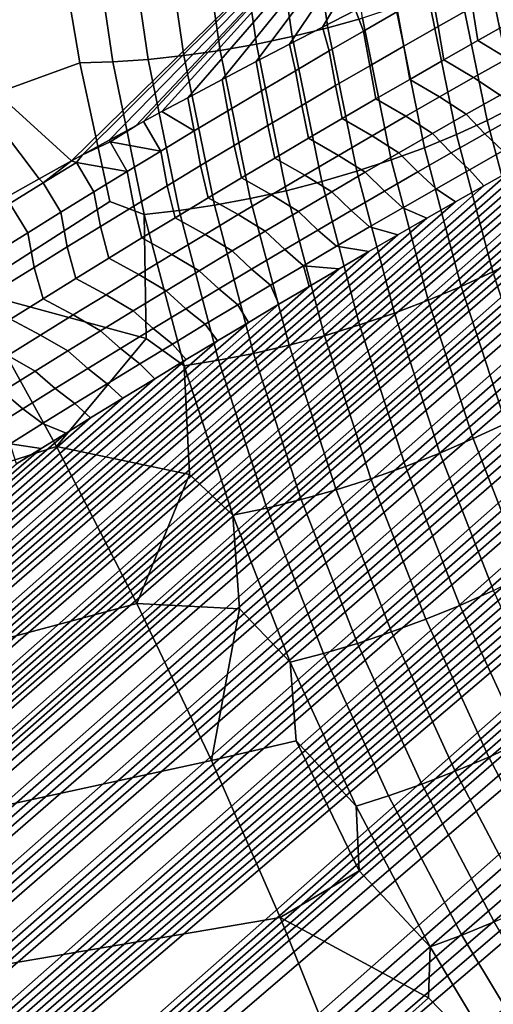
# Model space of a CAD drawing. Header units: metres. Extents: x -82 to 82, y -314 to 27.
# Tile 136 of 256: x -53.02 to -50.75, y -43.31 to -38.61. Entities that reach past the tile are written whole.
import ezdxf

# ---------------------------------------------------------------- set-up
doc = ezdxf.new("R2010")
doc.units = ezdxf.units.M
doc.layers.add('solid_K_24_41_04_000C07', color=7, linetype='CONTINUOUS')

msp = doc.modelspace()

# ---------------------------------------------------------------- linework, layer by layer
at = {"layer": 'solid_K_24_41_04_000C07'}
for points in [[(-53.470837, -38.64418, 35.309921), (-54.159534, -37.983532, 35.162937), (-52.111477, -36.087318, 34.096085), (-51.452183, -36.720448, 34.236156)], [(-64.36631, -55.363579, 53.034359), (-64.865387, -55.08408, 52.635303), (-43.058422, -36.500889, 34.234459), (-42.937847, -36.50034, 34.249126)], [(-64.865387, -55.08408, 52.635303), (-43.184731, -36.504524, 34.221691), (-43.058422, -36.500889, 34.234459)], [(-64.865387, -55.08408, 52.635303), (-43.31686, -36.511448, 34.210991), (-43.184731, -36.504524, 34.221691)], [(-64.865387, -55.08408, 52.635303), (-43.455341, -36.522232, 34.202881), (-43.31686, -36.511448, 34.210991)], [(-64.865387, -55.08408, 52.635303), (-43.600025, -36.536724, 34.197144), (-43.455341, -36.522232, 34.202881)], [(-64.36631, -55.363579, 53.034359), (-42.937847, -36.50034, 34.249126), (-42.823036, -36.502941, 34.26582)], [(-64.36631, -55.363579, 53.034359), (-42.823036, -36.502941, 34.26582), (-42.713177, -36.508175, 34.284115)], [(-64.36631, -55.363579, 53.034359), (-42.713177, -36.508175, 34.284115), (-42.608383, -36.51601, 34.304005)], [(-64.36631, -55.363579, 53.034359), (-42.608383, -36.51601, 34.304005), (-42.508423, -36.526382, 34.3255)], [(-64.36631, -55.363579, 53.034359), (-42.508423, -36.526382, 34.3255), (-42.412388, -36.538937, 34.348328)], [(-64.865387, -55.08408, 52.635303), (-43.751106, -36.555244, 34.194065), (-43.600025, -36.536724, 34.197144)], [(-64.865387, -55.08408, 52.635303), (-43.908897, -36.578259, 34.19408), (-43.751106, -36.555244, 34.194065)], [(-64.36631, -55.363579, 53.034359), (-42.412388, -36.538937, 34.348328), (-42.320496, -36.553722, 34.372566)], [(-63.850903, -55.649136, 53.401672), (-64.36631, -55.363579, 53.034359), (-42.320496, -36.553722, 34.372566), (-42.23243, -36.570625, 34.398144)], [(-63.850903, -55.649136, 53.401672), (-42.23243, -36.570625, 34.398144), (-42.147594, -36.589405, 34.424889)], [(-64.865387, -55.08408, 52.635303), (-65.347649, -54.81081, 52.20446), (-44.073208, -36.60556, 34.196926), (-43.908897, -36.578259, 34.19408)], [(-65.347649, -54.81081, 52.20446), (-44.244404, -36.637623, 34.203037), (-44.073208, -36.60556, 34.196926)], [(-63.850903, -55.649136, 53.401672), (-42.147594, -36.589405, 34.424889), (-42.066269, -36.610111, 34.45285)], [(-63.850903, -55.649136, 53.401672), (-42.066269, -36.610111, 34.45285), (-41.987991, -36.632698, 34.482044)], [(-65.347649, -54.81081, 52.20446), (-44.42276, -36.674816, 34.212749), (-44.244404, -36.637623, 34.203037)], [(-63.850903, -55.649136, 53.401672), (-41.987991, -36.632698, 34.482044), (-41.912323, -36.657112, 34.512451)], [(-63.850903, -55.649136, 53.401672), (-41.912323, -36.657112, 34.512451), (-41.839504, -36.683357, 34.544083)], [(-65.347649, -54.81081, 52.20446), (-44.514526, -36.695236, 34.218838), (-44.42276, -36.674816, 34.212749)], [(-65.347649, -54.81081, 52.20446), (-44.608089, -36.716961, 34.225826), (-44.514526, -36.695236, 34.218838)], [(-65.347649, -54.81081, 52.20446), (-44.703506, -36.740055, 34.23378), (-44.608089, -36.716961, 34.225826)], [(-63.850903, -55.649136, 53.401672), (-41.839504, -36.683357, 34.544083), (-41.76907, -36.711456, 34.576996)], [(-63.850903, -55.649136, 53.401672), (-41.76907, -36.711456, 34.576996), (-41.700768, -36.741398, 34.61121)], [(-65.347649, -54.81081, 52.20446), (-44.800846, -36.764603, 34.242779), (-44.703506, -36.740055, 34.23378)], [(-63.850903, -55.649136, 53.401672), (-41.700768, -36.741398, 34.61121), (-41.634743, -36.773178, 34.646713)], [(-52.768597, -39.281502, 35.491051), (-53.470837, -38.64418, 35.309921), (-51.452183, -36.720448, 34.236156), (-50.780701, -37.332279, 34.409115)], [(-65.347649, -54.81081, 52.20446), (-65.812561, -54.54393, 51.741692), (-45.001167, -36.817936, 34.263771), (-44.900108, -36.7906, 34.252819)], [(-65.347649, -54.81081, 52.20446), (-44.900108, -36.7906, 34.252819), (-44.800846, -36.764603, 34.242779)], [(-63.850903, -55.649136, 53.401672), (-41.634743, -36.773178, 34.646713), (-41.570648, -36.806908, 34.683636), (-63.319561, -55.94059, 53.737213)], [(-63.319561, -55.94059, 53.737213), (-41.570648, -36.806908, 34.683636), (-41.508434, -36.842541, 34.721939)], [(-65.812561, -54.54393, 51.741692), (-45.104095, -36.846676, 34.2757), (-45.001167, -36.817936, 34.263771)], [(-65.812561, -54.54393, 51.741692), (-45.208965, -36.876904, 34.288685), (-45.104095, -36.846676, 34.2757)], [(-63.319561, -55.94059, 53.737213), (-41.508434, -36.842541, 34.721939), (-41.448116, -36.880142, 34.761681)], [(-65.812561, -54.54393, 51.741692), (-45.315853, -36.908703, 34.302807), (-45.208965, -36.876904, 34.288685)], [(-63.319561, -55.94059, 53.737213), (-41.448116, -36.880142, 34.761681), (-41.389454, -36.91996, 34.80312)], [(-65.812561, -54.54393, 51.741692), (-45.424835, -36.942162, 34.31815), (-45.315853, -36.908703, 34.302807)], [(-65.812561, -54.54393, 51.741692), (-45.535809, -36.977184, 34.33461), (-45.424835, -36.942162, 34.31815)], [(-63.319561, -55.94059, 53.737213), (-41.389454, -36.91996, 34.80312), (-41.332493, -36.961903, 34.846161)], [(-65.812561, -54.54393, 51.741692), (-45.648735, -37.013725, 34.352139), (-45.535809, -36.977184, 34.33461)], [(-63.319561, -55.94059, 53.737213), (-41.332493, -36.961903, 34.846161), (-41.277157, -37.006134, 34.890953)], [(-65.812561, -54.54393, 51.741692), (-45.763691, -37.051876, 34.370815), (-45.648735, -37.013725, 34.352139)], [(-63.319561, -55.94059, 53.737213), (-41.277157, -37.006134, 34.890953), (-41.223255, -37.052963, 34.937794)], [(-65.812561, -54.54393, 51.741692), (-45.880764, -37.091724, 34.390724), (-45.763691, -37.051876, 34.370815)], [(-65.812561, -54.54393, 51.741692), (-46.000042, -37.13335, 34.411953), (-45.880764, -37.091724, 34.390724)], [(-63.319561, -55.94059, 53.737213), (-41.223255, -37.052963, 34.937794), (-41.170799, -37.102238, 34.986523)], [(-65.812561, -54.54393, 51.741692), (-46.121567, -37.176819, 34.434547), (-46.000042, -37.13335, 34.411953)], [(-63.319561, -55.94059, 53.737213), (-41.170799, -37.102238, 34.986523), (-41.119835, -37.154259, 35.037411)], [(-65.812561, -54.54393, 51.741692), (-66.038322, -54.41288, 51.498199), (-46.245182, -37.221962, 34.45834), (-46.121567, -37.176819, 34.434547)], [(-63.319561, -55.94059, 53.737213), (-41.119835, -37.154259, 35.037411), (-41.070362, -37.209324, 35.090733), (-62.77256, -56.237839, 54.040928)], [(-66.038322, -54.41288, 51.498199), (-46.370922, -37.268833, 34.483376), (-46.245182, -37.221962, 34.45834)], [(-62.77256, -56.237839, 54.040928), (-41.070362, -37.209324, 35.090733), (-41.022366, -37.267239, 35.146275)], [(-66.038322, -54.41288, 51.498199), (-46.498886, -37.317532, 34.509747), (-46.370922, -37.268833, 34.483376)], [(-62.77256, -56.237839, 54.040928), (-41.022366, -37.267239, 35.146275), (-40.975937, -37.328541, 35.204533)], [(-66.038322, -54.41288, 51.498199), (-46.629166, -37.368149, 34.537548), (-46.498886, -37.317532, 34.509747)], [(-62.77256, -56.237839, 54.040928), (-40.975937, -37.328541, 35.204533), (-40.931087, -37.393543, 35.265785)], [(-66.038322, -54.41288, 51.498199), (-46.761852, -37.420792, 34.566875), (-46.629166, -37.368149, 34.537548)], [(-52.71616, -39.252617, 35.471699), (-52.768597, -39.281502, 35.491051), (-50.780701, -37.332279, 34.409115)], [(-52.588303, -39.182568, 35.424873), (-52.71616, -39.252617, 35.471699), (-50.780701, -37.332279, 34.409115)], [(-52.461639, -39.113712, 35.37899), (-52.588303, -39.182568, 35.424873), (-50.780701, -37.332279, 34.409115)], [(-52.423782, -39.093231, 35.365376), (-52.461639, -39.113712, 35.37899), (-50.780701, -37.332279, 34.409115)], [(-52.336151, -39.046005, 35.334026), (-52.423782, -39.093231, 35.365376), (-50.780701, -37.332279, 34.409115)], [(-52.211811, -38.979412, 35.289955), (-52.336151, -39.046005, 35.334026), (-50.780701, -37.332279, 34.409115)], [(-52.04776, -38.892284, 35.232536), (-52.211811, -38.979412, 35.289955), (-50.780701, -37.332279, 34.409115)], [(-51.885643, -38.806976, 35.176594), (-52.04776, -38.892284, 35.232536), (-50.780701, -37.332279, 34.409115)], [(-51.725403, -38.723396, 35.122066), (-51.885643, -38.806976, 35.176594), (-50.780701, -37.332279, 34.409115)], [(-51.566975, -38.641453, 35.068893), (-51.725403, -38.723396, 35.122066), (-50.780701, -37.332279, 34.409115)], [(-51.410305, -38.561058, 35.017017), (-51.566975, -38.641453, 35.068893), (-50.780701, -37.332279, 34.409115)], [(-66.038322, -54.41288, 51.498199), (-66.259483, -54.283539, 51.246712), (-46.896923, -37.475426, 34.597702), (-46.761852, -37.420792, 34.566875)], [(-62.77256, -56.237839, 54.040928), (-40.931087, -37.393543, 35.265785), (-40.887806, -37.462078, 35.329826)], [(-62.77256, -56.237839, 54.040928), (-40.887806, -37.462078, 35.329826), (-40.846336, -37.534813, 35.397263)], [(-66.259483, -54.283539, 51.246712), (-47.034225, -37.531918, 34.629875), (-46.896923, -37.475426, 34.597702)], [(-66.259483, -54.283539, 51.246712), (-47.173859, -37.590374, 34.663494), (-47.034225, -37.531918, 34.629875)], [(-62.77256, -56.237839, 54.040928), (-40.846336, -37.534813, 35.397263), (-40.806675, -37.611919, 35.46822)], [(-66.259483, -54.283539, 51.246712), (-47.315933, -37.650898, 34.698666), (-47.173859, -37.590374, 34.663494)], [(-66.259483, -54.283539, 51.246712), (-47.460548, -37.7136, 34.7355), (-47.315933, -37.650898, 34.698666)], [(-62.77256, -56.237839, 54.040928), (-40.806675, -37.611919, 35.46822), (-40.768871, -37.693352, 35.54261), (-62.210064, -56.54076, 54.312634)], [(-62.210064, -56.54076, 54.312634), (-40.768871, -37.693352, 35.54261), (-40.733437, -37.779755, 35.62101)], [(-66.259483, -54.283539, 51.246712), (-66.47596, -54.15583, 50.987057), (-47.607807, -37.77858, 34.774097), (-47.460548, -37.7136, 34.7355)], [(-66.47596, -54.15583, 50.987057), (-47.757542, -37.845684, 34.814281), (-47.607807, -37.77858, 34.774097)], [(-62.210064, -56.54076, 54.312634), (-40.733437, -37.779755, 35.62101), (-40.700272, -37.871086, 35.703331)], [(-66.47596, -54.15583, 50.987057), (-47.909721, -37.914883, 34.85603), (-47.757542, -37.845684, 34.814281)], [(-62.210064, -56.54076, 54.312634), (-40.700272, -37.871086, 35.703331), (-40.669575, -37.967503, 35.789684)], [(-66.47596, -54.15583, 50.987057), (-48.064472, -37.986309, 34.899464), (-47.909721, -37.914883, 34.85603)], [(-51.643261, -37.95414, 84.347549), (-51.542618, -38.645538, 84.056465), (-51.376892, -38.598537, 84.020164), (-51.476635, -37.914246, 84.307114)], [(-66.47596, -54.15583, 50.987057), (-48.221909, -38.060081, 34.944702), (-48.064472, -37.986309, 34.899464)], [(-62.210064, -56.54076, 54.312634), (-40.669575, -37.967503, 35.789684), (-40.641949, -38.069569, 35.880566)], [(-51.81385, -37.988617, 84.374016), (-51.712185, -38.687283, 84.078697), (-51.542618, -38.645538, 84.056465), (-51.643261, -37.95414, 84.347549)], [(-52.161625, -38.040295, 84.384346), (-52.057583, -38.75378, 84.080399), (-51.884285, -38.723457, 84.0867), (-51.987087, -38.01741, 84.386314)], [(-51.987087, -38.01741, 84.386314), (-51.884285, -38.723457, 84.0867), (-51.712185, -38.687283, 84.078697), (-51.81385, -37.988617, 84.374016)], [(-66.47596, -54.15583, 50.987057), (-66.687653, -54.029823, 50.719254), (-48.382153, -38.136318, 34.991875), (-48.221909, -38.060081, 34.944702)], [(-62.210064, -56.54076, 54.312634), (-40.641949, -38.069569, 35.880566), (-40.617172, -38.177151, 35.975792)], [(-52.571243, -38.807518, 83.976761), (-52.679531, -38.071987, 84.293541), (-52.814041, -38.315418, 84.129578), (-52.728531, -38.812443, 83.917999)], [(-52.679531, -38.071987, 84.293541), (-52.571243, -38.807518, 83.976761), (-52.402397, -38.795975, 84.025215), (-52.509193, -38.067692, 84.337776)], [(-52.509193, -38.067692, 84.337776), (-52.402397, -38.795975, 84.025215), (-52.230732, -38.778015, 84.059853), (-52.336109, -38.057098, 84.368126)], [(-52.336109, -38.057098, 84.368126), (-52.230732, -38.778015, 84.059853), (-52.057583, -38.75378, 84.080399), (-52.161625, -38.040295, 84.384346)], [(-66.687653, -54.029823, 50.719254), (-48.545246, -38.215076, 35.041019), (-48.382153, -38.136318, 34.991875)], [(-52.814041, -38.315418, 84.129578), (-52.839497, -38.142841, 84.203125), (-54.152004, -38.427689, 83.498184), (-53.689873, -39.161484, 83.330154)], [(-66.687653, -54.029823, 50.719254), (-48.710957, -38.296124, 35.0919), (-48.545246, -38.215076, 35.041019)], [(-62.210064, -56.54076, 54.312634), (-40.617172, -38.177151, 35.975792), (-40.595619, -38.290497, 36.075558)], [(-66.687653, -54.029823, 50.719254), (-48.822926, -38.351471, 35.126823), (-48.710957, -38.296124, 35.0919)], [(-62.210064, -56.54076, 54.312634), (-40.595619, -38.290497, 36.075558), (-40.577824, -38.409977, 36.180199), (-61.632252, -56.849178, 54.552002)], [(-52.728531, -38.812443, 83.917999), (-52.814041, -38.315418, 84.129578), (-53.689873, -39.161484, 83.330154)], [(-50.777466, -38.365891, 83.741554), (-50.64333, -39.018356, 83.471283), (-50.515831, -38.945709, 83.374039), (-50.649288, -38.29882, 83.641243)], [(-66.687653, -54.029823, 50.719254), (-48.936138, -38.407917, 35.162601), (-48.822926, -38.351471, 35.126823)], [(-66.687653, -54.029823, 50.719254), (-49.050632, -38.465508, 35.199276), (-48.936138, -38.407917, 35.162601)], [(-61.632252, -56.849178, 54.552002), (-40.577824, -38.409977, 36.180199), (-40.563499, -38.535446, 36.289497)], [(-51.014503, -38.638969, 35.036839), (-51.044224, -38.473145, 34.945671), (-50.879375, -38.379822, 34.888103), (-50.849888, -38.545704, 34.978497)], [(-50.915417, -38.429882, 83.830238), (-50.780445, -39.088345, 83.556679), (-50.64333, -39.018356, 83.471283), (-50.777466, -38.365891, 83.741554)], [(-51.062073, -38.490292, 83.906616), (-50.926117, -39.155132, 83.629547), (-50.780445, -39.088345, 83.556679), (-50.915417, -38.429882, 83.830238)], [(-50.824623, -38.706173, 35.083908), (-50.849888, -38.545704, 34.978497), (-50.684662, -38.452927, 34.920834), (-50.660934, -38.614204, 35.025928)], [(-66.687653, -54.029823, 50.719254), (-66.89444, -53.90556, 50.44331), (-49.166443, -38.524281, 35.236889), (-49.050632, -38.465508, 35.199276)], [(-51.372082, -38.661156, 35.062786), (-51.410305, -38.561058, 35.017017), (-51.255402, -38.482246, 34.966442), (-51.208454, -38.566929, 35.003906)], [(-51.216297, -38.546658, 83.970085), (-51.079212, -39.218204, 83.689339), (-50.926117, -39.155132, 83.629547), (-51.062073, -38.490292, 83.906616)], [(-51.178524, -38.732704, 35.095837), (-51.208454, -38.566929, 35.003906), (-51.044224, -38.473145, 34.945671), (-51.014503, -38.638969, 35.036839)], [(-66.89444, -53.90556, 50.44331), (-49.283619, -38.584282, 35.275478), (-49.166443, -38.524281, 35.236889)], [(-61.632252, -56.849178, 54.552002), (-40.563499, -38.535446, 36.289497), (-40.553215, -38.667236, 36.403755)], [(-51.376892, -38.598537, 84.020164), (-51.238544, -39.277069, 83.73558), (-51.079212, -39.218204, 83.689339), (-51.216297, -38.546658, 83.970085)], [(-50.987736, -38.79863, 35.142551), (-51.014503, -38.638969, 35.036839), (-50.849888, -38.545704, 34.978497), (-50.824623, -38.706173, 35.083908)], [(-66.89444, -53.90556, 50.44331), (-49.402195, -38.645546, 35.315094), (-49.283619, -38.584282, 35.275478)], [(-51.535126, -38.755814, 35.122292), (-51.566975, -38.641453, 35.068893), (-51.410305, -38.561058, 35.017017), (-51.372082, -38.661156, 35.062786)], [(-51.542618, -38.645538, 84.056465), (-51.402885, -39.331272, 83.767921), (-51.238544, -39.277069, 83.73558), (-51.376892, -38.598537, 84.020164)], [(-51.341965, -38.826889, 35.155479), (-51.372082, -38.661156, 35.062786), (-51.208454, -38.566929, 35.003906), (-51.178524, -38.732704, 35.095837)], [(-66.89444, -53.90556, 50.44331), (-49.522114, -38.708023, 35.355671), (-49.402195, -38.645546, 35.315094)], [(-52.923763, -39.367367, 35.548763), (-53.470837, -38.64418, 35.309921), (-52.768597, -39.281502, 35.491051)], [(-52.923763, -39.367367, 35.548763), (-53.080441, -39.454613, 35.607677), (-53.470837, -38.64418, 35.309921)], [(-51.697601, -38.850883, 35.182415), (-51.725403, -38.723396, 35.122066), (-51.566975, -38.641453, 35.068893), (-51.535126, -38.755814, 35.122292)], [(-51.712185, -38.687283, 84.078697), (-51.570953, -39.380394, 83.786102), (-51.402885, -39.331272, 83.767921), (-51.542618, -38.645538, 84.056465)], [(-51.150284, -38.891552, 35.201839), (-51.178524, -38.732704, 35.095837), (-51.014503, -38.638969, 35.036839), (-50.987736, -38.79863, 35.142551)], [(-50.824623, -38.706173, 35.083908), (-50.660934, -38.614204, 35.025928), (-50.518639, -38.700268, 35.101685), (-50.682125, -38.791527, 35.159779)], [(-61.632252, -56.849178, 54.552002), (-40.553215, -38.667236, 36.403755), (-40.547409, -38.805611, 36.523201)], [(-51.884285, -38.723457, 84.0867), (-51.741451, -39.424049, 83.789993), (-51.570953, -39.380394, 83.786102), (-51.712185, -38.687283, 84.078697)], [(-51.504841, -38.921513, 35.215744), (-51.535126, -38.755814, 35.122292), (-51.372082, -38.661156, 35.062786), (-51.341965, -38.826889, 35.155479)], [(-66.89444, -53.90556, 50.44331), (-49.64328, -38.77161, 35.397102), (-49.522114, -38.708023, 35.355671)], [(-52.057583, -38.75378, 84.080399), (-51.913059, -39.461906, 83.779556), (-51.741451, -39.424049, 83.789993), (-51.884285, -38.723457, 84.0867)], [(-51.859516, -38.946354, 35.243141), (-51.885643, -38.806976, 35.176594), (-51.725403, -38.723396, 35.122066), (-51.697601, -38.850883, 35.182415)], [(-51.312283, -38.984928, 35.261753), (-51.341965, -38.826889, 35.155479), (-51.178524, -38.732704, 35.095837), (-51.150284, -38.891552, 35.201839)], [(-50.987736, -38.79863, 35.142551), (-50.824623, -38.706173, 35.083908), (-50.682125, -38.791527, 35.159779), (-50.845047, -38.883289, 35.21854)], [(-66.89444, -53.90556, 50.44331), (-49.765736, -38.836353, 35.439434), (-49.64328, -38.77161, 35.397102)], [(-52.402397, -38.795975, 84.025215), (-52.254276, -39.519093, 83.716133), (-52.084442, -39.493668, 83.754868), (-52.230732, -38.778015, 84.059853)], [(-52.230732, -38.778015, 84.059853), (-52.084442, -39.493668, 83.754868), (-51.913059, -39.461906, 83.779556), (-52.057583, -38.75378, 84.080399)], [(-51.667164, -39.016552, 35.276623), (-51.697601, -38.850883, 35.182415), (-51.535126, -38.755814, 35.122292), (-51.504841, -38.921513, 35.215744)], [(-61.632252, -56.849178, 54.552002), (-40.547409, -38.805611, 36.523201), (-40.546059, -38.87719, 36.584778)], [(-52.585831, -39.474945, 83.636604), (-52.728531, -38.812443, 83.917999), (-53.689873, -39.161484, 83.330154), (-53.252499, -39.902039, 83.128822)], [(-52.421246, -39.537979, 83.663643), (-52.571243, -38.807518, 83.976761), (-52.728531, -38.812443, 83.917999), (-52.585831, -39.474945, 83.636604)], [(-52.571243, -38.807518, 83.976761), (-52.421246, -39.537979, 83.663643), (-52.254276, -39.519093, 83.716133), (-52.402397, -38.795975, 84.025215)], [(-52.020882, -39.042213, 35.304459), (-52.04776, -38.892284, 35.232536), (-51.885643, -38.806976, 35.176594), (-51.859516, -38.946354, 35.243141)], [(-51.47374, -39.078735, 35.322281), (-51.504841, -38.921513, 35.215744), (-51.341965, -38.826889, 35.155479), (-51.312283, -38.984928, 35.261753)], [(-51.150284, -38.891552, 35.201839), (-50.987736, -38.79863, 35.142551), (-50.845047, -38.883289, 35.21854), (-51.007423, -38.97554, 35.277954)], [(-50.555164, -38.875866, 35.252506), (-50.717751, -38.966869, 35.311375), (-50.845047, -38.883289, 35.21854), (-50.682125, -38.791527, 35.159779)], [(-66.89444, -53.90556, 50.44331), (-49.889523, -38.902306, 35.482719), (-49.765736, -38.836353, 35.439434)], [(-61.632252, -56.849178, 54.552002), (-40.546059, -38.87719, 36.584778), (-40.545834, -38.950436, 36.647644)], [(-51.828945, -39.112, 35.338104), (-51.859516, -38.946354, 35.243141), (-51.697601, -38.850883, 35.182415), (-51.667164, -39.016552, 35.276623)], [(-66.89444, -53.90556, 50.44331), (-67.096207, -53.78297, 50.159023), (-50.014687, -38.969505, 35.527008), (-49.889523, -38.902306, 35.482719)], [(-52.181713, -39.138454, 35.36636), (-52.211811, -38.979412, 35.289955), (-52.04776, -38.892284, 35.232536), (-52.020882, -39.042213, 35.304459)], [(-51.634674, -39.172966, 35.383411), (-51.667164, -39.016552, 35.276623), (-51.504841, -38.921513, 35.215744), (-51.47374, -39.078735, 35.322281)], [(-51.312283, -38.984928, 35.261753), (-51.150284, -38.891552, 35.201839), (-51.007423, -38.97554, 35.277954), (-51.169262, -39.06826, 35.338001)], [(-50.717751, -38.966869, 35.311375), (-50.879803, -39.05838, 35.370895), (-51.007423, -38.97554, 35.277954), (-50.845047, -38.883289, 35.21854)], [(-67.096207, -53.78297, 50.159023), (-50.141273, -39.03801, 35.572346), (-50.014687, -38.969505, 35.527008)], [(-61.632252, -56.849178, 54.552002), (-40.545834, -38.950436, 36.647644), (-40.546822, -39.025402, 36.711861)], [(-51.990192, -39.207844, 35.400173), (-52.020882, -39.042213, 35.304459), (-51.859516, -38.946354, 35.243141), (-51.828945, -39.112, 35.338104)], [(-50.879803, -39.05838, 35.370895), (-51.041336, -39.150375, 35.431057), (-51.169262, -39.06826, 35.338001), (-51.007423, -38.97554, 35.277954)], [(-50.629379, -39.060661, 35.428185), (-50.79073, -39.151352, 35.487827), (-50.879803, -39.05838, 35.370895), (-50.717751, -38.966869, 35.311375)], [(-52.181713, -39.138454, 35.36636), (-52.336151, -39.046005, 35.334026), (-52.211811, -38.979412, 35.289955)], [(-51.795094, -39.267609, 35.445129), (-51.828945, -39.112, 35.338104), (-51.667164, -39.016552, 35.276623), (-51.634674, -39.172966, 35.383411)], [(-51.47374, -39.078735, 35.322281), (-51.312283, -38.984928, 35.261753), (-51.169262, -39.06826, 35.338001), (-51.330578, -39.16143, 35.398663)], [(-50.780445, -39.088345, 83.556679), (-50.608295, -39.738983, 83.285866), (-50.472492, -39.662945, 83.203606), (-50.64333, -39.018356, 83.471283)], [(-67.096207, -53.78297, 50.159023), (-50.269329, -39.107857, 35.618786), (-50.141273, -39.03801, 35.572346)], [(-61.632252, -56.849178, 54.552002), (-40.546822, -39.025402, 36.711861), (-40.54911, -39.102154, 36.777485)], [(-52.181713, -39.138454, 35.36636), (-52.342018, -39.235054, 35.428833), (-52.423782, -39.093231, 35.365376), (-52.336151, -39.046005, 35.334026)], [(-52.150921, -39.30407, 35.462826), (-52.181713, -39.138454, 35.36636), (-52.020882, -39.042213, 35.304459), (-51.990192, -39.207844, 35.400173)], [(-51.041336, -39.150375, 35.431057), (-51.202366, -39.242836, 35.491833), (-51.330578, -39.16143, 35.398663), (-51.169262, -39.06826, 35.338001)], [(-50.79073, -39.151352, 35.487827), (-50.951588, -39.242538, 35.548107), (-51.041336, -39.150375, 35.431057), (-50.879803, -39.05838, 35.370895)], [(-50.543594, -39.143322, 35.554909), (-50.704277, -39.233173, 35.614639), (-50.79073, -39.151352, 35.487827), (-50.629379, -39.060661, 35.428185)], [(-67.096207, -53.78297, 50.159023), (-50.398891, -39.1791, 35.666374), (-50.269329, -39.107857, 35.618786)], [(-61.632252, -56.849178, 54.552002), (-40.54911, -39.102154, 36.777485), (-40.5527, -39.180695, 36.844513), (-61.039284, -57.162914, 54.75861)], [(-52.584381, -39.19099, 35.428253), (-52.588303, -39.182568, 35.424873), (-52.461639, -39.113712, 35.37899)], [(-52.342018, -39.235054, 35.428833), (-52.584381, -39.19099, 35.428253), (-52.461639, -39.113712, 35.37899), (-52.423782, -39.093231, 35.365376)], [(-51.955002, -39.362644, 35.507431), (-51.990192, -39.207844, 35.400173), (-51.828945, -39.112, 35.338104), (-51.795094, -39.267609, 35.445129)], [(-51.634674, -39.172966, 35.383411), (-51.47374, -39.078735, 35.322281), (-51.330578, -39.16143, 35.398663), (-51.491383, -39.255039, 35.45993)], [(-50.926117, -39.155132, 83.629547), (-50.752495, -39.812202, 83.355415), (-50.608295, -39.738983, 83.285866), (-50.780445, -39.088345, 83.556679)], [(-52.311138, -39.400669, 35.526043), (-52.342018, -39.235054, 35.428833), (-52.181713, -39.138454, 35.36636), (-52.150921, -39.30407, 35.462826)], [(-51.202366, -39.242836, 35.491833), (-51.362896, -39.335751, 35.553219), (-51.491383, -39.255039, 35.45993), (-51.330578, -39.16143, 35.398663)], [(-50.951588, -39.242538, 35.548107), (-51.111954, -39.334206, 35.609001), (-51.202366, -39.242836, 35.491833), (-51.041336, -39.150375, 35.431057)], [(-51.079212, -39.218204, 83.689339), (-50.903969, -39.882038, 83.411705), (-50.752495, -39.812202, 83.355415), (-50.926117, -39.155132, 83.629547)], [(-50.704277, -39.233173, 35.614639), (-50.864479, -39.323532, 35.675003), (-50.951588, -39.242538, 35.548107), (-50.79073, -39.151352, 35.487827)], [(-67.096207, -53.78297, 50.159023), (-50.529984, -39.251759, 35.715134), (-50.398891, -39.1791, 35.666374)], [(-61.039284, -57.162914, 54.75861), (-40.5527, -39.180695, 36.844513), (-40.557449, -39.260918, 36.912834)], [(-52.501804, -39.332012, 35.491863), (-52.744438, -39.288887, 35.491596), (-52.71616, -39.252617, 35.471699), (-52.584381, -39.19099, 35.428253)], [(-52.584381, -39.19099, 35.428253), (-52.71616, -39.252617, 35.471699), (-52.588303, -39.182568, 35.424873)], [(-52.342018, -39.235054, 35.428833), (-52.501804, -39.332012, 35.491863), (-52.584381, -39.19099, 35.428253)], [(-52.114414, -39.458065, 35.570297), (-52.150921, -39.30407, 35.462826), (-51.990192, -39.207844, 35.400173), (-51.955002, -39.362644, 35.507431)], [(-51.795094, -39.267609, 35.445129), (-51.634674, -39.172966, 35.383411), (-51.491383, -39.255039, 35.45993), (-51.65168, -39.349068, 35.52179)], [(-67.096207, -53.78297, 50.159023), (-50.662449, -39.325668, 35.764889), (-50.529984, -39.251759, 35.715134)], [(-52.744438, -39.288887, 35.491596), (-52.768597, -39.281502, 35.491051), (-52.71616, -39.252617, 35.471699)], [(-52.470856, -39.497631, 35.589821), (-52.501804, -39.332012, 35.491863), (-52.342018, -39.235054, 35.428833), (-52.311138, -39.400669, 35.526043)], [(-51.362896, -39.335751, 35.553219), (-51.522934, -39.4291, 35.615196), (-51.65168, -39.349068, 35.52179), (-51.491383, -39.255039, 35.45993)], [(-51.111954, -39.334206, 35.609001), (-51.271843, -39.426331, 35.670498), (-51.362896, -39.335751, 35.553219), (-51.202366, -39.242836, 35.491833)], [(-51.238544, -39.277069, 83.73558), (-51.06155, -39.947945, 83.454308), (-50.903969, -39.882038, 83.411705), (-51.079212, -39.218204, 83.689339)], [(-50.864479, -39.323532, 35.675003), (-51.024216, -39.414379, 35.735981), (-51.111954, -39.334206, 35.609001), (-50.951588, -39.242538, 35.548107)], [(-50.704277, -39.233173, 35.614639), (-50.662449, -39.325668, 35.764889), (-50.796299, -39.400845, 35.815651), (-50.864479, -39.323532, 35.675003)], [(-61.039284, -57.162914, 54.75861), (-40.557449, -39.260918, 36.912834), (-40.563435, -39.342892, 36.982506)], [(-52.903984, -39.387108, 35.555485), (-52.923763, -39.367367, 35.548763), (-52.768597, -39.281502, 35.491051)], [(-52.744438, -39.288887, 35.491596), (-52.903984, -39.387108, 35.555485), (-52.768597, -39.281502, 35.491051)], [(-52.819881, -39.526943, 35.619568), (-52.903984, -39.387108, 35.555485), (-52.744438, -39.288887, 35.491596), (-52.661091, -39.429314, 35.555447)], [(-52.501804, -39.332012, 35.491863), (-52.661091, -39.429314, 35.555447), (-52.744438, -39.288887, 35.491596)], [(-52.273338, -39.55386, 35.633724), (-52.311138, -39.400669, 35.526043), (-52.150921, -39.30407, 35.462826), (-52.114414, -39.458065, 35.570297)], [(-51.955002, -39.362644, 35.507431), (-51.795094, -39.267609, 35.445129), (-51.65168, -39.349068, 35.52179), (-51.811481, -39.443512, 35.584232)], [(-51.402885, -39.331272, 83.767921), (-51.224018, -40.009418, 83.482887), (-51.06155, -39.947945, 83.454308), (-51.238544, -39.277069, 83.73558)], [(-67.096207, -53.78297, 50.159023), (-50.796299, -39.400845, 35.815651), (-50.662449, -39.325668, 35.764889)], [(-61.039284, -57.162914, 54.75861), (-40.563435, -39.342892, 36.982506), (-40.570751, -39.426682, 37.053589)], [(-52.630081, -39.594936, 35.654144), (-52.661091, -39.429314, 35.555447), (-52.501804, -39.332012, 35.491863), (-52.470856, -39.497631, 35.589821)], [(-51.522934, -39.4291, 35.615196), (-51.682495, -39.522877, 35.677761), (-51.811481, -39.443512, 35.584232), (-51.65168, -39.349068, 35.52179)], [(-51.570953, -39.380394, 83.786102), (-51.390106, -40.065975, 83.497231), (-51.224018, -40.009418, 83.482887), (-51.402885, -39.331272, 83.767921)], [(-51.271843, -39.426331, 35.670498), (-51.431263, -39.518909, 35.73259), (-51.522934, -39.4291, 35.615196), (-51.362896, -39.335751, 35.553219)], [(-51.024216, -39.414379, 35.735981), (-51.183495, -39.505699, 35.797562), (-51.271843, -39.426331, 35.670498), (-51.111954, -39.334206, 35.609001)], [(-51.024216, -39.414379, 35.735981), (-50.864479, -39.323532, 35.675003), (-50.796299, -39.400845, 35.815651), (-50.931583, -39.477341, 35.867481)], [(-52.903984, -39.387108, 35.555485), (-53.063038, -39.485645, 35.619907), (-53.080441, -39.454613, 35.607677), (-52.923763, -39.367367, 35.548763)], [(-52.978191, -39.624893, 35.684216), (-53.063038, -39.485645, 35.619907), (-52.903984, -39.387108, 35.555485), (-52.819881, -39.526943, 35.619568)], [(-52.114414, -39.458065, 35.570297), (-51.955002, -39.362644, 35.507431), (-51.811481, -39.443512, 35.584232), (-51.970798, -39.538353, 35.647247)], [(-51.741451, -39.424049, 83.789993), (-51.55854, -40.11718, 83.497215), (-51.390106, -40.065975, 83.497231), (-51.570953, -39.380394, 83.786102)], [(-67.096207, -53.78297, 50.159023), (-67.292847, -53.662201, 49.866535), (-50.931583, -39.477341, 35.867481), (-50.796299, -39.400845, 35.815651)], [(-61.039284, -57.162914, 54.75861), (-40.570751, -39.426682, 37.053589), (-40.579494, -39.51236, 37.126156)], [(-52.788826, -39.692581, 35.719006), (-52.819881, -39.526943, 35.619568), (-52.661091, -39.429314, 35.555447), (-52.630081, -39.594936, 35.654144)], [(-52.431782, -39.650017, 35.697697), (-52.470856, -39.497631, 35.589821), (-52.311138, -39.400669, 35.526043), (-52.273338, -39.55386, 35.633724)], [(-51.682495, -39.522877, 35.677761), (-51.841579, -39.617065, 35.740898), (-51.970798, -39.538353, 35.647247), (-51.811481, -39.443512, 35.584232)], [(-51.913059, -39.461906, 83.779556), (-51.728004, -40.162632, 83.482857), (-51.55854, -40.11718, 83.497215), (-51.741451, -39.424049, 83.789993)], [(-51.431263, -39.518909, 35.73259), (-51.590218, -39.611919, 35.795261), (-51.682495, -39.522877, 35.677761), (-51.522934, -39.4291, 35.615196)], [(-51.183495, -39.505699, 35.797562), (-51.342319, -39.597481, 35.859734), (-51.431263, -39.518909, 35.73259), (-51.271843, -39.426331, 35.670498)], [(-51.183495, -39.505699, 35.797562), (-51.024216, -39.414379, 35.735981), (-50.931583, -39.477341, 35.867481), (-51.068352, -39.55521, 35.920429)], [(-67.292847, -53.662201, 49.866535), (-51.068352, -39.55521, 35.920429), (-50.931583, -39.477341, 35.867481)], [(-52.421246, -39.537979, 83.663643), (-52.585831, -39.474945, 83.636604), (-53.252499, -39.902039, 83.128822), (-52.411125, -40.131088, 83.358757)], [(-53.136024, -39.723152, 35.749386), (-53.221603, -39.584484, 35.684856), (-53.063038, -39.485645, 35.619907), (-52.978191, -39.624893, 35.684216)], [(-52.273338, -39.55386, 35.633724), (-52.114414, -39.458065, 35.570297), (-51.970798, -39.538353, 35.647247), (-52.129639, -39.633583, 35.710827)], [(-52.254276, -39.519093, 83.716133), (-52.064785, -40.23494, 83.411621), (-51.89719, -40.201988, 83.454247), (-52.084442, -39.493668, 83.754868)], [(-52.084442, -39.493668, 83.754868), (-51.89719, -40.201988, 83.454247), (-51.728004, -40.162632, 83.482857), (-51.913059, -39.461906, 83.779556)], [(-61.039284, -57.162914, 54.75861), (-40.579494, -39.51236, 37.126156), (-40.589764, -39.599995, 37.200272)], [(-52.947105, -39.790546, 35.784393), (-52.978191, -39.624893, 35.684216), (-52.819881, -39.526943, 35.619568), (-52.788826, -39.692581, 35.719006)], [(-52.58976, -39.746521, 35.762207), (-52.630081, -39.594936, 35.654144), (-52.470856, -39.497631, 35.589821), (-52.431782, -39.650017, 35.697697)], [(-52.421246, -39.537979, 83.663643), (-52.229488, -40.26123, 83.355309), (-52.064785, -40.23494, 83.411621), (-52.254276, -39.519093, 83.716133)], [(-52.421246, -39.537979, 83.663643), (-52.411125, -40.131088, 83.358757), (-52.229488, -40.26123, 83.355309)], [(-51.841579, -39.617065, 35.740898), (-52.000202, -39.711655, 35.8046), (-52.129639, -39.633583, 35.710827), (-51.970798, -39.538353, 35.647247)], [(-51.590218, -39.611919, 35.795261), (-51.748718, -39.705353, 35.858509), (-51.841579, -39.617065, 35.740898), (-51.682495, -39.522877, 35.677761)], [(-51.342319, -39.597481, 35.859734), (-51.500694, -39.689705, 35.922485), (-51.590218, -39.611919, 35.795261), (-51.431263, -39.518909, 35.73259)], [(-51.342319, -39.597481, 35.859734), (-51.183495, -39.505699, 35.797562), (-51.068352, -39.55521, 35.920429), (-51.20665, -39.634506, 35.974564)], [(-67.292847, -53.662201, 49.866535), (-51.20665, -39.634506, 35.974564), (-51.068352, -39.55521, 35.920429)], [(-52.431782, -39.650017, 35.697697), (-52.273338, -39.55386, 35.633724), (-52.129639, -39.633583, 35.710827), (-52.28801, -39.729183, 35.774952)], [(-67.292847, -53.662201, 49.866535), (-51.346531, -39.715286, 36.029938), (-51.20665, -39.634506, 35.974564)], [(-61.039284, -57.162914, 54.75861), (-40.589764, -39.599995, 37.200272), (-40.60144, -39.689507, 37.275848)], [(-53.104923, -39.888828, 35.850296), (-53.136024, -39.723152, 35.749386), (-52.978191, -39.624893, 35.684216), (-52.947105, -39.790546, 35.784393)], [(-52.747276, -39.843361, 35.827244), (-52.788826, -39.692581, 35.719006), (-52.630081, -39.594936, 35.654144), (-52.58976, -39.746521, 35.762207)], [(-52.000202, -39.711655, 35.8046), (-52.158367, -39.806629, 35.868851), (-52.28801, -39.729183, 35.774952), (-52.129639, -39.633583, 35.710827)], [(-51.748718, -39.705353, 35.858509), (-51.906765, -39.799198, 35.922314), (-52.000202, -39.711655, 35.8046), (-51.841579, -39.617065, 35.740898)], [(-51.500694, -39.689705, 35.922485), (-51.658634, -39.782364, 35.985806), (-51.748718, -39.705353, 35.858509), (-51.590218, -39.611919, 35.795261)], [(-51.500694, -39.689705, 35.922485), (-51.342319, -39.597481, 35.859734), (-51.20665, -39.634506, 35.974564), (-51.346531, -39.715286, 36.029938)], [(-52.58976, -39.746521, 35.762207), (-52.431782, -39.650017, 35.697697), (-52.28801, -39.729183, 35.774952), (-52.445923, -39.82515, 35.839619)], [(-67.292847, -53.662201, 49.866535), (-51.488041, -39.7976, 36.086609), (-51.346531, -39.715286, 36.029938)], [(-61.039284, -57.162914, 54.75861), (-40.60144, -39.689507, 37.275848), (-40.614475, -39.780857, 37.352833)], [(-52.904343, -39.940529, 35.892796), (-52.947105, -39.790546, 35.784393), (-52.788826, -39.692581, 35.719006), (-52.747276, -39.843361, 35.827244)], [(-52.158367, -39.806629, 35.868851), (-52.316086, -39.901981, 35.933643), (-52.445923, -39.82515, 35.839619), (-52.28801, -39.729183, 35.774952)], [(-51.906765, -39.799198, 35.922314), (-52.064377, -39.893436, 35.986668), (-52.158367, -39.806629, 35.868851), (-52.000202, -39.711655, 35.8046)], [(-51.658634, -39.782364, 35.985806), (-51.816139, -39.875443, 36.049686), (-51.906765, -39.799198, 35.922314), (-51.748718, -39.705353, 35.858509)], [(-51.658634, -39.782364, 35.985806), (-51.500694, -39.689705, 35.922485), (-51.346531, -39.715286, 36.029938), (-51.488041, -39.7976, 36.086609)], [(-52.747276, -39.843361, 35.827244), (-52.58976, -39.746521, 35.762207), (-52.445923, -39.82515, 35.839619), (-52.603382, -39.921463, 35.904812)], [(-50.752495, -39.812202, 83.355415), (-50.541378, -40.459682, 83.085075), (-50.399136, -40.38002, 83.018654), (-50.608295, -39.738983, 83.285866)], [(-67.292847, -53.662201, 49.866535), (-51.631233, -39.881504, 36.144642), (-51.488041, -39.7976, 36.086609)], [(-61.039284, -57.162914, 54.75861), (-40.614475, -39.780857, 37.352833), (-40.628967, -39.874126, 37.431305)], [(-53.060966, -40.03801, 35.958855), (-53.104923, -39.888828, 35.850296), (-52.947105, -39.790546, 35.784393), (-52.904343, -39.940529, 35.892796)], [(-52.064377, -39.893436, 35.986668), (-52.22155, -39.98806, 36.051559), (-52.316086, -39.901981, 35.933643), (-52.158367, -39.806629, 35.868851)], [(-51.816139, -39.875443, 36.049686), (-51.973217, -39.968929, 36.114109), (-52.064377, -39.893436, 35.986668), (-51.906765, -39.799198, 35.922314)], [(-51.658634, -39.782364, 35.985806), (-51.631233, -39.881504, 36.144642), (-51.776009, -39.966892, 36.203911), (-51.816139, -39.875443, 36.049686)], [(-51.658634, -39.782364, 35.985806), (-51.488041, -39.7976, 36.086609), (-51.631233, -39.881504, 36.144642)], [(-50.903969, -39.882038, 83.411705), (-50.690746, -40.536297, 83.138084), (-50.541378, -40.459682, 83.085075), (-50.752495, -39.812202, 83.355415)], [(-52.904343, -39.940529, 35.892796), (-52.747276, -39.843361, 35.827244), (-52.603382, -39.921463, 35.904812), (-52.760403, -40.018116, 35.970524)], [(-52.316086, -39.901981, 35.933643), (-52.473362, -39.997696, 35.998966), (-52.603382, -39.921463, 35.904812), (-52.445923, -39.82515, 35.839619)], [(-67.292847, -53.662201, 49.866535), (-51.776009, -39.966892, 36.203911), (-51.631233, -39.881504, 36.144642)], [(-61.039284, -57.162914, 54.75861), (-40.628967, -39.874126, 37.431305), (-40.64502, -39.969391, 37.511337)], [(-52.840874, -40.647682, 82.894646), (-53.252499, -39.902039, 83.128822), (-54.818832, -40.491459, 82.086761), (-54.448124, -41.162987, 81.875862)], [(-52.411125, -40.131088, 83.358757), (-53.252499, -39.902039, 83.128822), (-52.840874, -40.647682, 82.894646)], [(-52.22155, -39.98806, 36.051559), (-52.3783, -40.083057, 36.116982), (-52.473362, -39.997696, 35.998966), (-52.316086, -39.901981, 35.933643)], [(-51.973217, -39.968929, 36.114109), (-52.129879, -40.062805, 36.179073), (-52.22155, -39.98806, 36.051559), (-52.064377, -39.893436, 35.986668)], [(-51.816139, -39.875443, 36.049686), (-51.776009, -39.966892, 36.203911), (-51.922272, -40.053665, 36.264305), (-51.973217, -39.968929, 36.114109)], [(-51.06155, -39.947945, 83.454308), (-50.846088, -40.609264, 83.177269), (-50.690746, -40.536297, 83.138084), (-50.903969, -39.882038, 83.411705)], [(-53.060966, -40.03801, 35.958855), (-52.904343, -39.940529, 35.892796), (-52.760403, -40.018116, 35.970524), (-52.916988, -40.115097, 36.036747)], [(-52.473362, -39.997696, 35.998966), (-52.630211, -40.093758, 36.064812), (-52.760403, -40.018116, 35.970524), (-52.603382, -39.921463, 35.904812)], [(-51.224018, -40.009418, 83.482887), (-51.006199, -40.678024, 83.202324), (-50.846088, -40.609264, 83.177269), (-51.06155, -39.947945, 83.454308)], [(-67.292847, -53.662201, 49.866535), (-67.4842, -53.54319, 49.565678), (-51.922272, -40.053665, 36.264305), (-51.776009, -39.966892, 36.203911)], [(-61.039284, -57.162914, 54.75861), (-40.64502, -39.969391, 37.511337), (-40.662731, -40.066727, 37.593006)], [(-52.3783, -40.083057, 36.116982), (-52.534634, -40.17841, 36.182919), (-52.630211, -40.093758, 36.064812), (-52.473362, -39.997696, 35.998966)], [(-52.129879, -40.062805, 36.179073), (-52.286125, -40.157066, 36.24456), (-52.3783, -40.083057, 36.116982), (-52.22155, -39.98806, 36.051559)], [(-51.973217, -39.968929, 36.114109), (-51.922272, -40.053665, 36.264305), (-52.07008, -40.141876, 36.325897), (-52.129879, -40.062805, 36.179073)], [(-51.390106, -40.065975, 83.497231), (-51.169838, -40.742039, 83.213051), (-51.006199, -40.678024, 83.202324), (-51.224018, -40.009418, 83.482887)], [(-67.4842, -53.54319, 49.565678), (-52.07008, -40.141876, 36.325897), (-51.922272, -40.053665, 36.264305)], [(-53.217155, -40.135803, 36.025414), (-53.060966, -40.03801, 35.958855), (-52.916988, -40.115097, 36.036747), (-53.073147, -40.212399, 36.10347)], [(-52.630211, -40.093758, 36.064812), (-52.786629, -40.190159, 36.131161), (-52.916988, -40.115097, 36.036747), (-52.760403, -40.018116, 35.970524)], [(-61.039284, -57.162914, 54.75861), (-40.662731, -40.066727, 37.593006), (-40.682171, -40.166183, 37.676353), (-60.43129, -57.481773, 54.931927)], [(-52.534634, -40.17841, 36.182919), (-52.690552, -40.274109, 36.249363), (-52.786629, -40.190159, 36.131161), (-52.630211, -40.093758, 36.064812)], [(-52.286125, -40.157066, 36.24456), (-52.441967, -40.25169, 36.310566), (-52.534634, -40.17841, 36.182919), (-52.3783, -40.083057, 36.116982)], [(-52.129879, -40.062805, 36.179073), (-52.07008, -40.141876, 36.325897), (-52.219482, -40.231598, 36.388748), (-52.286125, -40.157066, 36.24456)], [(-51.55854, -40.11718, 83.497215), (-51.335739, -40.800816, 83.209373), (-51.169838, -40.742039, 83.213051), (-51.390106, -40.065975, 83.497231)], [(-67.4842, -53.54319, 49.565678), (-52.219482, -40.231598, 36.388748), (-52.07008, -40.141876, 36.325897)], [(-52.786629, -40.190159, 36.131161), (-52.942635, -40.286888, 36.198017), (-53.073147, -40.212399, 36.10347), (-52.916988, -40.115097, 36.036747)], [(-52.229488, -40.26123, 83.355309), (-52.411125, -40.131088, 83.358757), (-52.840874, -40.647682, 82.894646), (-52.20417, -40.780693, 83.08461)], [(-51.728004, -40.162632, 83.482857), (-51.502613, -40.853897, 83.191322), (-51.335739, -40.800816, 83.209373), (-51.55854, -40.11718, 83.497215)], [(-60.43129, -57.481773, 54.931927), (-40.682171, -40.166183, 37.676353), (-40.70314, -40.267624, 37.761227)], [(-52.690552, -40.274109, 36.249363), (-52.846066, -40.370148, 36.316307), (-52.942635, -40.286888, 36.198017), (-52.786629, -40.190159, 36.131161)], [(-52.441967, -40.25169, 36.310566), (-52.597412, -40.346672, 36.377071), (-52.690552, -40.274109, 36.249363), (-52.534634, -40.17841, 36.182919)], [(-52.286125, -40.157066, 36.24456), (-52.219482, -40.231598, 36.388748), (-52.370541, -40.322891, 36.452934), (-52.441967, -40.25169, 36.310566)], [(-51.89719, -40.201988, 83.454247), (-51.66917, -40.900871, 83.159027), (-51.502613, -40.853897, 83.191322), (-51.728004, -40.162632, 83.482857)], [(-67.4842, -53.54319, 49.565678), (-52.370541, -40.322891, 36.452934), (-52.219482, -40.231598, 36.388748)], [(-52.942635, -40.286888, 36.198017), (-53.098225, -40.383942, 36.265366), (-53.228882, -40.310009, 36.170689), (-53.073147, -40.212399, 36.10347)], [(-52.229488, -40.26123, 83.355309), (-51.996181, -40.975101, 83.052834), (-51.834118, -40.94138, 83.112747), (-52.064785, -40.23494, 83.411621)], [(-52.064785, -40.23494, 83.411621), (-51.834118, -40.94138, 83.112747), (-51.66917, -40.900871, 83.159027), (-51.89719, -40.201988, 83.454247)], [(-60.43129, -57.481773, 54.931927), (-40.70314, -40.267624, 37.761227), (-40.7257, -40.371078, 37.847664)], [(-52.846066, -40.370148, 36.316307), (-53.001175, -40.466515, 36.383747), (-53.098225, -40.383942, 36.265366), (-52.942635, -40.286888, 36.198017)], [(-52.597412, -40.346672, 36.377071), (-52.752457, -40.442001, 36.44408), (-52.846066, -40.370148, 36.316307), (-52.690552, -40.274109, 36.249363)], [(-52.441967, -40.25169, 36.310566), (-52.370541, -40.322891, 36.452934), (-52.523308, -40.415817, 36.518528), (-52.597412, -40.346672, 36.377071)], [(-52.229488, -40.26123, 83.355309), (-52.20417, -40.780693, 83.08461), (-51.996181, -40.975101, 83.052834)], [(-67.4842, -53.54319, 49.565678), (-52.523308, -40.415817, 36.518528), (-52.370541, -40.322891, 36.452934)], [(-60.43129, -57.481773, 54.931927), (-40.7257, -40.371078, 37.847664), (-40.74995, -40.476643, 37.935741)], [(-53.001175, -40.466515, 36.383747), (-53.155891, -40.563206, 36.451672), (-53.253407, -40.481308, 36.333206), (-53.098225, -40.383942, 36.265366)], [(-52.752457, -40.442001, 36.44408), (-52.907116, -40.537666, 36.511578), (-53.001175, -40.466515, 36.383747), (-52.846066, -40.370148, 36.316307)], [(-52.597412, -40.346672, 36.377071), (-52.523308, -40.415817, 36.518528), (-52.677837, -40.510437, 36.585594), (-52.752457, -40.442001, 36.44408)], [(-67.4842, -53.54319, 49.565678), (-52.677837, -40.510437, 36.585594), (-52.523308, -40.415817, 36.518528)], [(-60.43129, -57.481773, 54.931927), (-40.74995, -40.476643, 37.935741), (-40.776012, -40.5844, 38.025551)], [(-52.907116, -40.537666, 36.511578), (-53.06139, -40.633663, 36.579559), (-53.155891, -40.563206, 36.451672), (-53.001175, -40.466515, 36.383747)], [(-52.907116, -40.537666, 36.511578), (-52.752457, -40.442001, 36.44408), (-52.677837, -40.510437, 36.585594), (-52.79493, -40.58255, 36.636906)], [(-67.4842, -53.54319, 49.565678), (-67.670128, -53.425949, 49.256363), (-52.79493, -40.58255, 36.636906), (-52.677837, -40.510437, 36.585594)], [(-53.06139, -40.633663, 36.579559), (-52.907116, -40.537666, 36.511578), (-52.79493, -40.58255, 36.636906), (-52.913067, -40.655678, 36.689117)], [(-50.846088, -40.609264, 83.177269), (-50.59256, -41.259109, 82.90535), (-50.439938, -41.179108, 82.869347), (-50.690746, -40.536297, 83.138084)], [(-67.670128, -53.425949, 49.256363), (-52.913067, -40.655678, 36.689117), (-52.79493, -40.58255, 36.636906)], [(-60.43129, -57.481773, 54.931927), (-40.776012, -40.5844, 38.025551), (-40.803986, -40.694439, 38.117168), (-60.121586, -57.643059, 55.005898)], [(-51.006199, -40.678024, 83.202324), (-50.749844, -41.335133, 82.927124), (-50.59256, -41.259109, 82.90535), (-50.846088, -40.609264, 83.177269)], [(-67.670128, -53.425949, 49.256363), (-53.032166, -40.729729, 36.742115), (-52.913067, -40.655678, 36.689117)], [(-52.455933, -41.396725, 82.628166), (-52.840874, -40.647682, 82.894646), (-54.448124, -41.162987, 81.875862), (-54.101448, -41.837574, 81.635864)], [(-53.06139, -40.633663, 36.579559), (-52.913067, -40.655678, 36.689117), (-53.032166, -40.729729, 36.742115)], [(-52.20417, -40.780693, 83.08461), (-52.840874, -40.647682, 82.894646), (-52.455933, -41.396725, 82.628166)], [(-60.121586, -57.643059, 55.005898), (-40.803986, -40.694439, 38.117168), (-40.833847, -40.806732, 38.210564)], [(-51.169838, -40.742039, 83.213051), (-50.910564, -41.406586, 82.934502), (-50.749844, -41.335133, 82.927124), (-51.006199, -40.678024, 83.202324)], [(-51.335739, -40.800816, 83.209373), (-51.073475, -41.472912, 82.927414), (-50.910564, -41.406586, 82.934502), (-51.169838, -40.742039, 83.213051)], [(-60.121586, -57.643059, 55.005898), (-40.833847, -40.806732, 38.210564), (-40.865421, -40.921158, 38.305607)], [(-51.996181, -40.975101, 83.052834), (-52.20417, -40.780693, 83.08461), (-52.455933, -41.396725, 82.628166), (-51.965092, -41.422413, 82.814812)], [(-51.502613, -40.853897, 83.191322), (-51.23732, -41.533607, 82.905922), (-51.073475, -41.472912, 82.927414), (-51.335739, -40.800816, 83.209373)], [(-51.66917, -40.900871, 83.159027), (-51.400829, -41.588192, 82.870201), (-51.23732, -41.533607, 82.905922), (-51.502613, -40.853897, 83.191322)], [(-51.834118, -40.94138, 83.112747), (-51.562733, -41.63625, 82.820511), (-51.400829, -41.588192, 82.870201), (-51.66917, -40.900871, 83.159027)], [(-60.121586, -57.643059, 55.005898), (-40.865421, -40.921158, 38.305607), (-40.898838, -41.037804, 38.402382)], [(-51.996181, -40.975101, 83.052834), (-51.721775, -41.677406, 82.757248), (-51.562733, -41.63625, 82.820511), (-51.834118, -40.94138, 83.112747)], [(-51.996181, -40.975101, 83.052834), (-51.965092, -41.422413, 82.814812), (-51.721775, -41.677406, 82.757248)], [(-60.121586, -57.643059, 55.005898), (-40.898838, -41.037804, 38.402382), (-40.934216, -41.156769, 38.500984)], [(-60.121586, -57.643059, 55.005898), (-40.934216, -41.156769, 38.500984), (-40.971687, -41.278152, 38.601509), (-59.808243, -57.805527, 55.071301)], [(-59.808243, -57.805527, 55.071301), (-40.971687, -41.278152, 38.601509), (-41.011372, -41.402042, 38.704044)], [(-50.910564, -41.406586, 82.934502), (-50.61293, -42.05764, 82.662445), (-50.455582, -41.978813, 82.658157), (-50.749844, -41.335133, 82.927124)], [(-59.808243, -57.805527, 55.071301), (-41.011372, -41.402042, 38.704044), (-41.05307, -41.528294, 38.808434)], [(-52.098549, -42.147465, 82.329979), (-52.455933, -41.396725, 82.628166), (-54.101448, -41.837574, 81.635864), (-53.779587, -42.513695, 81.367317)], [(-51.965092, -41.422413, 82.814812), (-52.455933, -41.396725, 82.628166), (-52.098549, -42.147465, 82.329979)], [(-51.721775, -41.677406, 82.757248), (-51.965092, -41.422413, 82.814812), (-52.098549, -42.147465, 82.329979), (-51.694218, -42.054604, 82.550087)], [(-51.073475, -41.472912, 82.927414), (-50.772419, -42.131466, 82.652229), (-50.61293, -42.05764, 82.662445), (-50.910564, -41.406586, 82.934502)], [(-51.23732, -41.533607, 82.905922), (-50.932808, -42.199718, 82.627579), (-50.772419, -42.131466, 82.652229), (-51.073475, -41.472912, 82.927414)], [(-59.808243, -57.805527, 55.071301), (-41.05307, -41.528294, 38.808434), (-41.09676, -41.656887, 38.914654)], [(-51.400829, -41.588192, 82.870201), (-51.092857, -42.261871, 82.588692), (-50.932808, -42.199718, 82.627579), (-51.23732, -41.533607, 82.905922)], [(-51.562733, -41.63625, 82.820511), (-51.251328, -42.317436, 82.535873), (-51.092857, -42.261871, 82.588692), (-51.400829, -41.588192, 82.870201)], [(-59.808243, -57.805527, 55.071301), (-41.09676, -41.656887, 38.914654), (-41.142586, -41.787933, 39.022808)], [(-51.721775, -41.677406, 82.757248), (-51.40699, -42.36599, 82.469521), (-51.251328, -42.317436, 82.535873), (-51.562733, -41.63625, 82.820511)], [(-51.721775, -41.677406, 82.757248), (-51.694218, -42.054604, 82.550087), (-51.40699, -42.36599, 82.469521)], [(-59.808243, -57.805527, 55.071301), (-41.142586, -41.787933, 39.022808), (-41.190689, -41.921539, 39.133003), (-59.4911, -57.969147, 55.128014)], [(-59.4911, -57.969147, 55.128014), (-41.190689, -41.921539, 39.133003), (-41.241211, -42.057812, 39.24535)], [(-59.4911, -57.969147, 55.128014), (-41.241211, -42.057812, 39.24535), (-41.294212, -42.1968, 39.35989)], [(-51.392403, -42.67514, 82.291344), (-51.694218, -42.054604, 82.550087), (-52.098549, -42.147465, 82.329979), (-51.769531, -42.898209, 82.000755)], [(-51.40699, -42.36599, 82.469521), (-51.694218, -42.054604, 82.550087), (-51.392403, -42.67514, 82.291344)], [(-50.772419, -42.131466, 82.652229), (-50.43346, -42.774509, 82.384644), (-50.277824, -42.693287, 82.397697), (-50.61293, -42.05764, 82.662445)], [(-51.769531, -42.898209, 82.000755), (-52.098549, -42.147465, 82.329979), (-53.779587, -42.513695, 81.367317), (-53.483269, -43.189816, 81.070816)], [(-50.932808, -42.199718, 82.627579), (-50.589985, -42.850231, 82.357124), (-50.43346, -42.774509, 82.384644), (-50.772419, -42.131466, 82.652229)], [(-59.4911, -57.969147, 55.128014), (-41.294212, -42.1968, 39.35989), (-41.349415, -42.338295, 39.476398)], [(-51.092857, -42.261871, 82.588692), (-50.746189, -42.919861, 82.315369), (-50.589985, -42.850231, 82.357124), (-50.932808, -42.199718, 82.627579)], [(-51.251328, -42.317436, 82.535873), (-50.900852, -42.982861, 82.259689), (-50.746189, -42.919861, 82.315369), (-51.092857, -42.261871, 82.588692)], [(-51.40699, -42.36599, 82.469521), (-51.052784, -43.038742, 82.190521), (-50.900852, -42.982861, 82.259689), (-51.251328, -42.317436, 82.535873)], [(-59.4911, -57.969147, 55.128014), (-41.349415, -42.338295, 39.476398), (-41.387493, -42.434055, 39.555206)], [(-51.40699, -42.36599, 82.469521), (-51.392403, -42.67514, 82.291344), (-51.052784, -43.038742, 82.190521)], [(-59.4911, -57.969147, 55.128014), (-41.387493, -42.434055, 39.555206), (-41.426647, -42.531002, 39.63496), (-59.170235, -58.133884, 55.175949)], [(-59.170235, -58.133884, 55.175949), (-41.426647, -42.531002, 39.63496), (-41.466927, -42.629173, 39.715698)], [(-59.170235, -58.133884, 55.175949), (-41.466927, -42.629173, 39.715698), (-41.508381, -42.728603, 39.797459)], [(-51.052784, -43.038742, 82.190521), (-51.392403, -42.67514, 82.291344), (-51.769531, -42.898209, 82.000755), (-51.060699, -43.28199, 82.039421)], [(-59.170235, -58.133884, 55.175949), (-41.508381, -42.728603, 39.797459), (-41.55106, -42.82933, 39.880276)], [(-59.170235, -58.133884, 55.175949), (-41.55106, -42.82933, 39.880276), (-41.595013, -42.931389, 39.964188)], [(-51.46962, -43.647251, 81.641243), (-51.769531, -42.898209, 82.000755), (-53.483269, -43.189816, 81.070816), (-53.213169, -43.864403, 80.747047)], [(-51.060699, -43.28199, 82.039421), (-51.769531, -42.898209, 82.000755), (-51.46962, -43.647251, 81.641243)], [(-50.900852, -42.982861, 82.259689), (-50.512482, -43.630543, 81.992729), (-50.361973, -43.560219, 82.050972), (-50.746189, -42.919861, 82.315369)], [(-59.170235, -58.133884, 55.175949), (-41.595013, -42.931389, 39.964188), (-41.640167, -43.034729, 40.049141)], [(-51.052784, -43.038742, 82.190521), (-50.660355, -43.693657, 81.921028), (-50.512482, -43.630543, 81.992729), (-50.900852, -42.982861, 82.259689)], [(-59.170235, -58.133884, 55.175949), (-41.640167, -43.034729, 40.049141), (-41.686405, -43.139263, 40.13504)], [(-51.052784, -43.038742, 82.190521), (-51.060699, -43.28199, 82.039421), (-50.660355, -43.693657, 81.921028)], [(-59.170235, -58.133884, 55.175949), (-41.686405, -43.139263, 40.13504), (-41.733788, -43.245037, 40.221931), (-58.845711, -58.299686, 55.215004)], [(-58.845711, -58.299686, 55.215004), (-41.733788, -43.245037, 40.221931), (-41.78236, -43.352081, 40.309849)], [(-50.660355, -43.693657, 81.921028), (-51.060699, -43.28199, 82.039421), (-51.46962, -43.647251, 81.641243), (-50.700165, -43.873745, 81.794846)]]:
    msp.add_3dface(points, dxfattribs=at)

doc.saveas('drawing.dxf')
